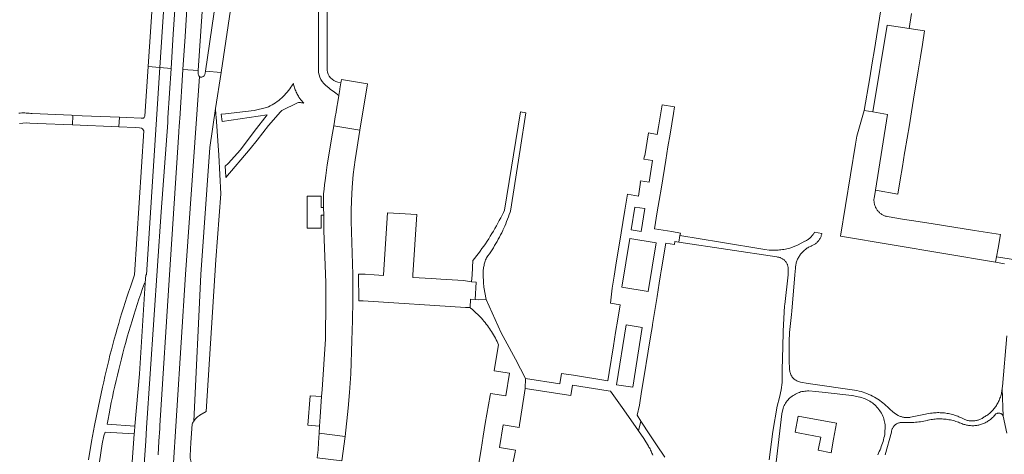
# Model space of a CAD drawing. Extents: x 152825 to 164088, y 457113 to 463005.
# Tile 252 of 256: x 158428 to 158649, y 460710 to 460807. Entities that reach past the tile are written whole.
import ezdxf

# ---------------------------------------------------------------- set-up
doc = ezdxf.new("R2010")
doc.units = 0
doc.header["$LTSCALE"] = 0.5
for name, color, linetype, lineweight in [('B-PV-VH-GESLOTENVERHARDING_ASFALT-GV', 251, 'CONTINUOUS', 18), ('B-PV-VH-GESLOTENVERHARDING_BETON-GV', 251, 'CONTINUOUS', 18), ('B-PV-VH-GESLOTENVERHARDING_KUNSTSTOF-GV', 251, 'CONTINUOUS', 18), ('B-PV-VH-HALFVERHARDING_GRAVEL-GV', 251, 'CONTINUOUS', 18), ('B-PV-VH-OPENVERHARDING_BETONSTRAATSTEEN-GV', 251, 'CONTINUOUS', 18), ('B-PV-VH-OPENVERHARDING_STRAATBAKSTEEN-GV', 251, 'CONTINUOUS', 18)]:
    doc.layers.add(name, color=color, linetype=linetype, lineweight=lineweight)

msp = doc.modelspace()

# ---------------------------------------------------------------- linework, layer by layer
at = {"layer": 'B-PV-VH-GESLOTENVERHARDING_ASFALT-GV', "flags": 128}
for points in [[(158476.642, 460818.377), (158477.631, 460833.449), (158478.098, 460842.559), (158480.059, 460855.162), (158480.214, 460855.965), (158482.988, 460895.317), (158484.247, 460914.825), (158486.988, 460948.497), (158482.122, 460948.893), (158482.058, 460948.894), (158482.008, 460948.902), (158480.854, 460915.044), (158479.595, 460895.536), (158476.759, 460857.499), (158476.641, 460855.02), (158476.31, 460852.56), (158474.74, 460842.554), (158473.875, 460830.75), (158473.15, 460818.25), (158469.87, 460795.632), (158473.329, 460795.352), (158476.5, 460816.544), (158476.522, 460816.743)], [(158462.792, 460845.552), (158460.25, 460845.69), (158456.969, 460796.69), (158459.618, 460796.471)], [(158465.421, 460845.405), (158462.792, 460845.552), (158459.618, 460796.471), (158462.12, 460796.264), (158462.598, 460803.932)], [(158456.344, 460748.106), (158455.073, 460727.786), (158454.023, 460716.053), (158453.92, 460714.823), (158453.88, 460714.277), (158452.953, 460701.632), (158453.435, 460701.773), (158454.903, 460702.495), (158455.772, 460703.14), (158456.429, 460712.779), (158456.627, 460715.69), (158459.926, 460764.113), (158461.363, 460784.125), (158461.428, 460785.168), (158462.12, 460796.264), (158459.618, 460796.471), (158456.613, 460749.999), (158456.462, 460750)], [(158472.183, 460785.88), (158472.117, 460787.254), (158470.811, 460778.526), (158468.823, 460750.054), (158467.208, 460717.188), (158467.505, 460717.581), (158467.68, 460717.774), (158467.867, 460717.956), (158468.065, 460718.126), (158468.272, 460718.283), (158468.489, 460718.428), (158468.58, 460718.483), (158469.966, 460719.295), (158472.169, 460753.35), (158473.257, 460768.115), (158472.845, 460776.811), (158472.207, 460785.379)], [(158440.113, 460785.734), (158440.024, 460783.6), (158450.437, 460783.156), (158450.526, 460785.301)]]:
    msp.add_lwpolyline(points, close=True, dxfattribs=at)
for points in [[(158495.14, 460851.999), (158495.14, 460839.286), (158495.155, 460795.937)], [(158497.155, 460795.905), (158497.14, 460839.405), (158497.14, 460852.273)], [(158466.429, 460821.959), (158465.268, 460803.454), (158464.781, 460796.044), (158468.21, 460795.766), (158469.391, 460813.485)], [(158446.075, 460708.058), (158446.656, 460712.102), (158447.046, 460713.847), (158447.338, 460714.701), (158453.88, 460714.277), (158453.92, 460714.823), (158454.023, 460716.053), (158447.8, 460716.47), (158448.001, 460717.581), (158448.233, 460718.824), (158448.473, 460720.066), (158448.721, 460721.306), (158448.977, 460722.545), (158449.241, 460723.782), (158449.512, 460725.017), (158449.791, 460726.25), (158450.079, 460727.482), (158450.374, 460728.712), (158450.676, 460729.94), (158450.987, 460731.166), (158451.305, 460732.39), (158451.631, 460733.612), (158451.964, 460734.832), (158452.306, 460736.049), (158452.655, 460737.265), (158453.011, 460738.478), (158453.376, 460739.689), (158453.748, 460740.898), (158454.128, 460742.104), (158454.515, 460743.308), (158454.91, 460744.51), (158455.312, 460745.709), (158455.722, 460746.905), (158456.14, 460748.099), (158456.344, 460748.106), (158456.462, 460750), (158456.613, 460749.999), (158459.618, 460796.471), (158456.969, 460796.69), (158456.223, 460785.542), (158456.092, 460785.284), (158455.951, 460785.146), (158455.763, 460785.1), (158455.43, 460785.101), (158452.239, 460785.23), (158450.526, 460785.301), (158450.437, 460783.156), (158454.048, 460783.001), (158455.06, 460782.958), (158455.472, 460782.835), (158455.705, 460782.688), (158455.868, 460782.517), (158456.02, 460782.281), (158453.913, 460750), (158453.416, 460748.436), (158453.01, 460747.275), (158452.612, 460746.111), (158452.221, 460744.945), (158451.838, 460743.776), (158451.462, 460742.605), (158451.094, 460741.431), (158450.734, 460740.255), (158450.381, 460739.077), (158450.036, 460737.896), (158449.699, 460736.713), (158449.37, 460735.528), (158449.048, 460734.341), (158448.734, 460733.152), (158448.427, 460731.961), (158448.129, 460730.768), (158447.838, 460729.573), (158447.555, 460728.376), (158447.28, 460727.177), (158447.012, 460725.976), (158446.752, 460724.774), (158445.811, 460720.536), (158444.918, 460716.152), (158444.25, 460712.626), (158443.63, 460708.478)], [(158468.51, 460794.423), (158465.343, 460750.011), (158461.492, 460689.078), (158465.187, 460688.848), (158465.812, 460696.682), (158466.693, 460707.722), (158466.627, 460707.922), (158466.545, 460708.226), (158466.478, 460708.533), (158466.427, 460708.843), (158466.391, 460709.155), (158466.377, 460709.35), (158466.521, 460712.372), (158466.821, 460716.477), (158466.93, 460716.713), (158467.054, 460716.943), (158467.191, 460717.165), (158467.208, 460717.188), (158468.823, 460750.054), (158470.811, 460778.526), (158472.117, 460787.254), (158473.329, 460795.352), (158469.87, 460795.632), (158469.805, 460795.181)], [(158468.175, 460795.244), (158468.21, 460795.766), (158464.781, 460796.044), (158464.063, 460784.997), (158464.02, 460784.343), (158463.995, 460783.954), (158463.963, 460783.471)], [(158461.492, 460689.078), (158465.343, 460750.011), (158468.51, 460794.423)], [(158499.755, 460790.214), (158499.977, 460791.535), (158500, 460791.672), (158500.209, 460793.068), (158499.517, 460793.215)], [(158428.134, 460783.925), (158428.895, 460784.001), (158429.658, 460784.03), (158430.422, 460784.01), (158432.193, 460783.934), (158440.024, 460783.6), (158440.113, 460785.734), (158439.762, 460785.749), (158430.975, 460786.152), (158430.659, 460786.192), (158430.325, 460786.224), (158429.99, 460786.25), (158429.654, 460786.267), (158429.319, 460786.277), (158428.982, 460786.278), (158428.645, 460786.27), (158428.31, 460786.254), (158427.975, 460786.231)], [(158463.963, 460783.471), (158463.864, 460781.945), (158461.786, 460749.999), (158459.618, 460716.174), (158459.578, 460715.544), (158459.393, 460712.634), (158459.199, 460709.605)]]:
    msp.add_lwpolyline(points, dxfattribs=at)
at = {"layer": 'B-PV-VH-GESLOTENVERHARDING_ASFALT-GV'}
for points in [[(158495.155, 460795.937, 0.2270113), (158497.175, 460792.13)], [(158499.517, 460793.215, -0.3317394), (158497.155, 460795.905)], [(158468.51, 460794.423, -0.2301562), (158468.175, 460795.244)], [(158468.999, 460794.335, -0.2001826), (158468.51, 460794.423)], [(158469.805, 460795.181, -0.33052), (158468.999, 460794.335)], [(158497.175, 460792.13, 0.002241), (158499.755, 460790.214)]]:
    msp.add_lwpolyline(points, format="xyb", dxfattribs=at)
at = {"layer": 'B-PV-VH-GESLOTENVERHARDING_BETON-GV', "flags": 128}
msp.add_lwpolyline([(158496.353, 460763.32), (158496.348, 460765.093), (158495.805, 460765.08), (158495.797, 460767.613), (158492.645, 460767.618), (158492.633, 460760.471), (158495.765, 460760.466), (158495.77, 460763.319)], close=True, dxfattribs=at)
at = {"layer": 'B-PV-VH-GESLOTENVERHARDING_KUNSTSTOF-GV', "flags": 128}
msp.add_lwpolyline([(158611.394, 460716.721), (158602.783, 460718.292), (158602.116, 460714.655), (158603.128, 460714.467), (158607.826, 460713.597), (158607.257, 460710.633), (158610.166, 460710.075), (158610.727, 460713.109)], close=True, dxfattribs=at)
at = {"layer": 'B-PV-VH-HALFVERHARDING_GRAVEL-GV', "flags": 128}
for points in [[(158489.614, 460792.71), (158489.578, 460792.897), (158489.198, 460792.343), (158488.997, 460792.032), (158488.741, 460791.664), (158488.472, 460791.305), (158488.19, 460790.957), (158487.897, 460790.618), (158487.591, 460790.29), (158487.273, 460789.973), (158486.945, 460789.668), (158486.606, 460789.374), (158486.257, 460789.093), (158485.898, 460788.824), (158485.529, 460788.569), (158485.152, 460788.326), (158484.766, 460788.098), (158484.373, 460787.883), (158483.972, 460787.682), (158483.564, 460787.495), (158480.768, 460786.838), (158478.836, 460786.622), (158474.328, 460786.119), (158473.369, 460786.012), (158473.548, 460784.361), (158483.69, 460785.888), (158480.75, 460782.15), (158477.685, 460778.022), (158474.966, 460774.926), (158474.268, 460774.328), (158474.423, 460772.024), (158474.432, 460771.82), (158479.878, 460778.252), (158481.406, 460780.184), (158484.003, 460783.47), (158486.649, 460786.538), (158486.982, 460786.802), (158490.467, 460788.565), (158490.693, 460788.594), (158490.92, 460788.606), (158491.148, 460788.603), (158491.374, 460788.583), (158491.599, 460788.548), (158491.821, 460788.497), (158491.864, 460788.483), (158491.247, 460789.216), (158490.8, 460789.834), (158490.671, 460790.041), (158490.538, 460790.267), (158490.413, 460790.497), (158490.295, 460790.731), (158490.183, 460790.968), (158490.079, 460791.209), (158489.983, 460791.453), (158489.894, 460791.7), (158489.812, 460791.949), (158489.739, 460792.201), (158489.672, 460792.455)], [(158541.707, 460786.275), (158540.468, 460786.505), (158536.904, 460764.457), (158536.65, 460763.927), (158536.353, 460763.325), (158536.048, 460762.727), (158535.737, 460762.131), (158535.418, 460761.54), (158535.092, 460760.953), (158534.76, 460760.369), (158534.42, 460759.79), (158534.074, 460759.214), (158533.721, 460758.643), (158533.361, 460758.076), (158532.994, 460757.513), (158532.62, 460756.955), (158532.24, 460756.401), (158531.854, 460755.852), (158531.461, 460755.307), (158531.061, 460754.767), (158530.655, 460754.232), (158530.243, 460753.702), (158529.824, 460753.177), (158529.636, 460750), (158529.54, 460748.419), (158530.569, 460748.334), (158530.306, 460744.439), (158531.165, 460744.369), (158532.762, 460744.469), (158532.265, 460747.214), (158532.218, 460748.231), (158532.135, 460750), (158532.132, 460750.071), (158532.126, 460750.325), (158532.129, 460750.579), (158532.139, 460750.833), (158532.158, 460751.087), (158532.184, 460751.339), (158532.219, 460751.591), (158532.261, 460751.842), (158532.311, 460752.091), (158532.369, 460752.339), (158532.435, 460752.585), (158532.508, 460752.828), (158532.589, 460753.069), (158532.678, 460753.307), (158532.774, 460753.543), (158532.877, 460753.775), (158533.197, 460754.222), (158533.511, 460754.673), (158533.818, 460755.129), (158534.119, 460755.589), (158534.412, 460756.054), (158534.699, 460756.523), (158534.979, 460756.996), (158535.253, 460757.473), (158535.519, 460757.953), (158535.778, 460758.438), (158536.03, 460758.927), (158536.275, 460759.419), (158536.513, 460759.914), (158536.552, 460759.999), (158536.743, 460760.413), (158536.966, 460760.916), (158537.182, 460761.421), (158537.391, 460761.93), (158537.592, 460762.441), (158537.786, 460762.956), (158537.972, 460763.473), (158538.15, 460763.993), (158538.236, 460764.251), (158540.386, 460778.104)]]:
    msp.add_lwpolyline(points, close=True, dxfattribs=at)
for points in [[(158622.268, 460709.574), (158623.671, 460714.656), (158623.679, 460714.735), (158623.699, 460714.874), (158623.728, 460715.01), (158623.764, 460715.145), (158623.808, 460715.278), (158623.859, 460715.408), (158623.918, 460715.535), (158623.983, 460715.658), (158624.056, 460715.778), (158624.136, 460715.893), (158624.222, 460716.003), (158624.314, 460716.108), (158624.411, 460716.208), (158624.515, 460716.302), (158624.624, 460716.389), (158624.737, 460716.471), (158624.855, 460716.546), (158624.977, 460716.614), (158625.103, 460716.675), (158625.232, 460716.728), (158625.364, 460716.775), (158625.498, 460716.813), (158625.635, 460716.844), (158625.773, 460716.867), (158625.911, 460716.882), (158626.051, 460716.889), (158626.191, 460716.888), (158626.33, 460716.879), (158626.469, 460716.862), (158626.846, 460716.844), (158627.223, 460716.834), (158627.6, 460716.831), (158627.978, 460716.837), (158628.355, 460716.851), (158628.731, 460716.873), (158629.108, 460716.902), (158629.483, 460716.94), (158629.858, 460716.986), (158630.231, 460717.04), (158630.603, 460717.101), (158630.974, 460717.17), (158631.344, 460717.248), (158631.711, 460717.333), (158631.87, 460717.372), (158631.954, 460717.39), (158632.259, 460717.452), (158632.566, 460717.506), (158632.874, 460717.552), (158633.183, 460717.59), (158633.493, 460717.62), (158633.803, 460717.642), (158634.114, 460717.656), (158634.426, 460717.662), (158634.737, 460717.66), (158635.048, 460717.65), (158635.359, 460717.632), (158635.669, 460717.606), (158635.979, 460717.572), (158636.287, 460717.53), (158636.595, 460717.481), (158636.901, 460717.423), (158637.205, 460717.358), (158637.508, 460717.284), (158637.808, 460717.203), (158638.107, 460717.115), (158638.403, 460717.018), (158638.696, 460716.914), (158638.987, 460716.803), (158639.275, 460716.684), (158639.483, 460716.596), (158639.694, 460716.515), (158639.908, 460716.441), (158640.125, 460716.376), (158640.343, 460716.317), (158640.564, 460716.267), (158640.786, 460716.225), (158641.01, 460716.19), (158641.234, 460716.163), (158641.46, 460716.144), (158641.686, 460716.134), (158641.912, 460716.131), (158642.138, 460716.136), (158642.364, 460716.149), (158642.589, 460716.17), (158642.813, 460716.2), (158643.037, 460716.237), (158643.258, 460716.282), (158643.478, 460716.334), (158643.696, 460716.395), (158643.912, 460716.463), (158644.125, 460716.539), (158644.335, 460716.622), (158644.543, 460716.712), (158644.747, 460716.81), (158644.947, 460716.915), (158645.144, 460717.027), (158645.336, 460717.146), (158645.524, 460717.272), (158645.708, 460717.404), (158645.886, 460717.543), (158646.06, 460717.688), (158646.229, 460717.839), (158646.392, 460717.995), (158646.549, 460718.158), (158646.701, 460718.326), (158646.846, 460718.499), (158646.925, 460718.598), (158646.984, 460718.657), (158647.055, 460718.719), (158647.131, 460718.774), (158647.212, 460718.823), (158647.297, 460718.864), (158647.384, 460718.898), (158647.475, 460718.925), (158647.567, 460718.944), (158647.661, 460718.955), (158647.755, 460718.958), (158647.849, 460718.953), (158647.942, 460718.94), (158648.034, 460718.919), (158648.124, 460718.891), (158648.211, 460718.854), (158648.294, 460718.811), (158648.374, 460718.761), (158648.449, 460718.704), (158648.519, 460718.641), (158648.584, 460718.573), (158648.642, 460718.499), (158648.694, 460718.42), (158648.739, 460718.337), (158648.753, 460718.308), (158648.531, 460724.43), (158648.521, 460724.337), (158648.488, 460724.077), (158648.446, 460723.819), (158648.398, 460723.562), (158648.341, 460723.306), (158648.276, 460723.052), (158648.203, 460722.801), (158648.123, 460722.551), (158648.036, 460722.305), (158647.941, 460722.061), (158647.838, 460721.82), (158647.728, 460721.582), (158647.611, 460721.348), (158647.487, 460721.117), (158647.356, 460720.891), (158647.218, 460720.668), (158647.073, 460720.45), (158646.955, 460720.278), (158646.815, 460720.085), (158646.668, 460719.898), (158646.515, 460719.715), (158646.356, 460719.538), (158646.191, 460719.366), (158646.02, 460719.2), (158645.844, 460719.039), (158645.663, 460718.885), (158645.476, 460718.737), (158645.285, 460718.595), (158645.089, 460718.459), (158644.888, 460718.331), (158644.684, 460718.209), (158644.475, 460718.094), (158644.325, 460717.985), (158644.167, 460717.881), (158644.006, 460717.784), (158643.84, 460717.694), (158643.671, 460717.611), (158643.498, 460717.535), (158643.323, 460717.466), (158643.144, 460717.405), (158642.963, 460717.352), (158642.78, 460717.306), (158642.596, 460717.268), (158642.41, 460717.238), (158642.222, 460717.216), (158642.034, 460717.202), (158641.846, 460717.196), (158641.657, 460717.198), (158641.469, 460717.208), (158641.281, 460717.225), (158641.094, 460717.251), (158640.909, 460717.285), (158640.725, 460717.326), (158640.543, 460717.376), (158640.363, 460717.433), (158640.186, 460717.497), (158640.012, 460717.569), (158639.841, 460717.648), (158639.673, 460717.735), (158639.397, 460717.873), (158639.118, 460718.004), (158638.835, 460718.128), (158638.549, 460718.244), (158638.26, 460718.353), (158637.969, 460718.455), (158637.675, 460718.548), (158637.378, 460718.634), (158637.08, 460718.713), (158636.779, 460718.783), (158636.477, 460718.846), (158636.174, 460718.901), (158635.869, 460718.948), (158635.562, 460718.988), (158635.255, 460719.019), (158634.948, 460719.042), (158634.639, 460719.057), (158634.331, 460719.065), (158634.022, 460719.064), (158633.714, 460719.055), (158633.405, 460719.038), (158633.098, 460719.014), (158632.791, 460718.981), (158632.485, 460718.94), (158632.475, 460718.939), (158631.919, 460718.844), (158631.368, 460718.722), (158627.968, 460718.016), (158627.822, 460717.991), (158627.643, 460717.967), (158627.463, 460717.951), (158627.282, 460717.943), (158627.101, 460717.944), (158626.92, 460717.952), (158626.74, 460717.968), (158626.561, 460717.992), (158626.383, 460718.024), (158626.206, 460718.064), (158626.032, 460718.112), (158625.859, 460718.167), (158625.69, 460718.23), (158625.523, 460718.3), (158625.36, 460718.378), (158625.218, 460718.453), (158624.378, 460718.968), (158623.914, 460719.307), (158623.429, 460719.766), (158622.701, 460720.425), (158622.494, 460720.624), (158622.149, 460720.936), (158621.793, 460721.236), (158621.428, 460721.524), (158621.053, 460721.799), (158620.767, 460721.994), (158620.668, 460722.061), (158620.275, 460722.31), (158619.874, 460722.545), (158619.464, 460722.766), (158619.048, 460722.972), (158618.624, 460723.165), (158618.194, 460723.342), (158617.758, 460723.505), (158617.317, 460723.653), (158616.871, 460723.785), (158616.421, 460723.902), (158615.967, 460724.004), (158604.984, 460725.587), (158603.272, 460725.919), (158603.058, 460725.97), (158602.849, 460726.036), (158602.646, 460726.117), (158602.449, 460726.212), (158602.26, 460726.322), (158602.079, 460726.445), (158601.907, 460726.581), (158601.747, 460726.729), (158601.597, 460726.888), (158601.459, 460727.058), (158601.334, 460727.238), (158601.223, 460727.426), (158601.126, 460727.622), (158601.043, 460727.825), (158600.975, 460728.033), (158600.923, 460728.245), (158600.886, 460728.461), (158600.865, 460728.679), (158600.77, 460730.879), (158600.762, 460731.135), (158600.748, 460731.563), (158600.733, 460732.246), (158600.727, 460732.93), (158600.728, 460733.614), (158600.738, 460734.298), (158600.755, 460734.981), (158600.781, 460735.665), (158600.815, 460736.348), (158600.856, 460737.031), (158600.906, 460737.713), (158600.963, 460738.394), (158601.029, 460739.075), (158601.102, 460739.755), (158601.183, 460740.434), (158601.273, 460741.112), (158601.37, 460741.789), (158602.007, 460750), (158602.147, 460751.497), (158602.158, 460751.624), (158602.182, 460751.838), (158602.215, 460752.052), (158602.255, 460752.263), (158602.304, 460752.474), (158602.36, 460752.682), (158602.423, 460752.888), (158602.495, 460753.092), (158602.573, 460753.292), (158602.659, 460753.49), (158602.753, 460753.685), (158602.854, 460753.875), (158602.961, 460754.062), (158603.076, 460754.245), (158603.197, 460754.424), (158603.324, 460754.597), (158603.459, 460754.766), (158603.599, 460754.93), (158603.745, 460755.089), (158603.897, 460755.242), (158604.054, 460755.389), (158604.217, 460755.53), (158604.385, 460755.666), (158604.558, 460755.795), (158604.736, 460755.917), (158604.918, 460756.033), (158605.104, 460756.142), (158605.294, 460756.244), (158605.488, 460756.338), (158605.685, 460756.426), (158605.746, 460756.449), (158605.906, 460756.516), (158606.064, 460756.591), (158606.218, 460756.673), (158606.367, 460756.761), (158606.513, 460756.857), (158606.654, 460756.959), (158606.791, 460757.067), (158606.922, 460757.182), (158607.048, 460757.302), (158607.168, 460757.429), (158607.282, 460757.56), (158607.39, 460757.697), (158607.492, 460757.838), (158607.587, 460757.984), (158607.675, 460758.134), (158607.756, 460758.288), (158607.831, 460758.446), (158607.897, 460758.607), (158607.957, 460758.771), (158608.009, 460758.937), (158608.053, 460759.106), (158608.089, 460759.276), (158606.429, 460759.521), (158606.33, 460759.35), (158606.323, 460759.338), (158606.224, 460759.183), (158606.111, 460759.02), (158605.992, 460758.862), (158605.867, 460758.708), (158605.735, 460758.56), (158605.598, 460758.418), (158605.455, 460758.281), (158605.307, 460758.15), (158605.153, 460758.025), (158604.995, 460757.907), (158604.831, 460757.795), (158604.664, 460757.689), (158604.492, 460757.591), (158604.317, 460757.499), (158604.292, 460757.487), (158602.743, 460756.67), (158601.102, 460756.057), (158600.869, 460755.989), (158600.548, 460755.902), (158600.226, 460755.823), (158599.902, 460755.752), (158599.576, 460755.689), (158599.249, 460755.633), (158598.921, 460755.586), (158598.592, 460755.546), (158598.262, 460755.515), (158597.931, 460755.491), (158597.599, 460755.475), (158597.268, 460755.468), (158596.936, 460755.468), (158596.604, 460755.477), (158596.273, 460755.493), (158595.3, 460755.653), (158585.358, 460757.287), (158576.264, 460758.805), (158576.038, 460757.32), (158597.964, 460753.976), (158597.986, 460753.975), (158598.133, 460753.963), (158598.278, 460753.943), (158598.423, 460753.915), (158598.566, 460753.879), (158598.706, 460753.836), (158598.845, 460753.785), (158598.98, 460753.727), (158599.111, 460753.661), (158599.24, 460753.588), (158599.363, 460753.509), (158599.483, 460753.423), (158599.597, 460753.33), (158599.707, 460753.232), (158599.81, 460753.127), (158599.909, 460753.017), (158599.928, 460752.994), (158600, 460752.902), (158600.086, 460752.782), (158600.165, 460752.658), (158600.237, 460752.53), (158600.302, 460752.398), (158600.359, 460752.262), (158600.409, 460752.124), (158600.452, 460751.983), (158600.487, 460751.84), (158600.514, 460751.695), (158600.533, 460751.549), (158600.545, 460751.402), (158600.548, 460751.255), (158600.543, 460751.108), (158600.52, 460750), (158599.751, 460743.283), (158599.717, 460742.987), (158599.408, 460737.35), (158599.387, 460736.961), (158599.241, 460731.162), (158599.235, 460730.927), (158599.172, 460729.067), (158599.214, 460727.503), (158599.183, 460725.855), (158598.932, 460724.145), (158598.56, 460722.434), (158598.049, 460720.522), (158597.117, 460714.848), (158596.27, 460708.492)], [(158651.519, 460753.327), (158647.255, 460754.016), (158647.029, 460752.794), (158649.051, 460752.467)], [(158649.6, 460736.267), (158648.566, 460724.906), (158648.564, 460724.859), (158648.546, 460724.598), (158648.531, 460724.43), (158648.753, 460718.308), (158648.777, 460718.251), (158649.582, 460714.475)], [(158597.823, 460707.987), (158599.144, 460718.77), (158599.378, 460720.057), (158599.384, 460720.073), (158599.501, 460720.359), (158599.632, 460720.639), (158599.777, 460720.912), (158599.937, 460721.176), (158600.11, 460721.432), (158600.296, 460721.679), (158600.494, 460721.916), (158600.705, 460722.142), (158600.927, 460722.357), (158601.159, 460722.56), (158601.402, 460722.751), (158601.655, 460722.93), (158601.916, 460723.094), (158602.186, 460723.245), (158602.463, 460723.382), (158602.747, 460723.505), (158603.036, 460723.612), (158603.331, 460723.705), (158603.63, 460723.782), (158603.933, 460723.843), (158604.239, 460723.889), (158604.546, 460723.919), (158604.855, 460723.933), (158605.164, 460723.93), (158606.732, 460723.839), (158608.794, 460723.604), (158614.778, 460722.921), (158614.908, 460722.894), (158616.629, 460722.53), (158616.659, 460722.523), (158616.991, 460722.439), (158617.319, 460722.339), (158617.641, 460722.225), (158617.958, 460722.095), (158618.269, 460721.95), (158618.573, 460721.791), (158618.868, 460721.618), (158619.156, 460721.432), (158619.434, 460721.232), (158619.703, 460721.02), (158619.961, 460720.795), (158620.209, 460720.558), (158620.446, 460720.31), (158620.67, 460720.052), (158620.883, 460719.783), (158621.082, 460719.504), (158621.268, 460719.217), (158621.438, 460718.926), (158621.441, 460718.921), (158621.6, 460718.617), (158621.744, 460718.307), (158621.874, 460717.989), (158621.988, 460717.667), (158622.088, 460717.339), (158622.172, 460717.007), (158622.24, 460716.671), (158622.293, 460716.332), (158622.207, 460714.185), (158622.118, 460713.788), (158622.021, 460713.393), (158621.916, 460713.001), (158621.804, 460712.61), (158621.684, 460712.222), (158621.557, 460711.836), (158621.422, 460711.453), (158621.279, 460711.072), (158621.129, 460710.694), (158620.972, 460710.32), (158620.807, 460709.948), (158620.635, 460709.58)], [(158572.856, 460709.065), (158571.025, 460711.832), (158569.512, 460714.119), (158567.476, 460717.184), (158566.963, 460715.022), (158568.132, 460713.267), (158569.176, 460711.576), (158569.313, 460711.359), (158569.443, 460711.139), (158569.566, 460710.914), (158569.682, 460710.685), (158569.79, 460710.453), (158569.892, 460710.218), (158569.986, 460709.98), (158570.072, 460709.739), (158570.151, 460709.495)]]:
    msp.add_lwpolyline(points, dxfattribs=at)
at = {"layer": 'B-PV-VH-OPENVERHARDING_BETONSTRAATSTEEN-GV', "flags": 128}
for points in [[(158469.805, 460795.181), (158469.87, 460795.632), (158473.15, 460818.25)], [(158469.391, 460813.485), (158468.21, 460795.766), (158468.175, 460795.244)], [(158621.384, 460809.881), (158620.336, 460803.353), (158619.88, 460800.515), (158619.405, 460797.557), (158618.859, 460794.14), (158617.57, 460786.828), (158619.488, 460786.529), (158622.732, 460805.991), (158627.652, 460805.232), (158628.182, 460808.56)], [(158538.724, 460707.32), (158539.295, 460710.216), (158539.363, 460710.629), (158535.756, 460711.214), (158536.59, 460716.342), (158540.207, 460715.753), (158540.297, 460716.297), (158541.227, 460722.527), (158541.52, 460724.489), (158541.644, 460726.736), (158539.346, 460731.057), (158537.076, 460735.327), (158536.173, 460736.959), (158532.762, 460744.469), (158531.165, 460744.369), (158530.306, 460744.439), (158529.271, 460744.513), (158529.186, 460742.617), (158529.318, 460742.511), (158529.64, 460742.245), (158529.957, 460741.973), (158530.268, 460741.695), (158530.574, 460741.411), (158530.875, 460741.121), (158531.17, 460740.825), (158531.46, 460740.524), (158531.743, 460740.218), (158532.021, 460739.905), (158532.292, 460739.588), (158532.558, 460739.266), (158532.817, 460738.938), (158533.07, 460738.606), (158533.317, 460738.269), (158533.557, 460737.927), (158533.79, 460737.581), (158534.017, 460737.23), (158534.237, 460736.875), (158534.45, 460736.516), (158534.656, 460736.152), (158534.855, 460735.785), (158535.048, 460735.415), (158535.233, 460735.04), (158535.41, 460734.662), (158535.581, 460734.281), (158534.69, 460728.949), (158534.604, 460728.433), (158537.993, 460727.898), (158537.188, 460722.799), (158533.752, 460723.342), (158533.682, 460722.924), (158532.608, 460716.616), (158532.148, 460713.767), (158531.667, 460710.781), (158530.611, 460704.559)]]:
    msp.add_lwpolyline(points, dxfattribs=at)
for points in [[(158627.652, 460805.232), (158622.732, 460805.991), (158619.488, 460786.529), (158622.796, 460785.936), (158621.601, 460778.362), (158620.122, 460768.994), (158625.154, 460768.091), (158625.67, 460771.281), (158626.163, 460774.298), (158626.643, 460777.237), (158626.713, 460777.65), (158627.722, 460783.601), (158628.203, 460786.549), (158628.664, 460789.372), (158629.704, 460795.727), (158630.212, 460798.84), (158630.663, 460801.602), (158631.131, 460804.695)], [(158498.615, 460783.408), (158500, 460783.171), (158504.481, 460782.403), (158506.175, 460792.845), (158500.315, 460793.776), (158500.245, 460793.309), (158500.209, 460793.068), (158500, 460791.672), (158499.977, 460791.535), (158499.755, 460790.214), (158499.438, 460788.323), (158499.384, 460787.999), (158499.045, 460785.973), (158499.029, 460785.875)], [(158566.963, 460715.022), (158567.476, 460717.184), (158566.697, 460718.499), (158567.192, 460720.768), (158567.666, 460723.787), (158568.146, 460726.845), (158569.146, 460732.882), (158569.665, 460736.04), (158570.083, 460738.58), (158570.129, 460738.862), (158571.168, 460745.095), (158571.603, 460748.095), (158571.88, 460750), (158572.031, 460750.889), (158573.081, 460757.056), (158575.011, 460756.763), (158575.118, 460757.46), (158576.038, 460757.32), (158576.264, 460758.805), (158576.354, 460759.348), (158574.43, 460759.669), (158570.552, 460760.304), (158571.179, 460764.105), (158571.599, 460766.652), (158572.085, 460769.6), (158573.089, 460775.688), (158573.578, 460778.652), (158574.053, 460781.535), (158574.821, 460786.185), (158575.058, 460787.673), (158572.287, 460788.118), (158571.435, 460783.157), (158571.141, 460781.43), (158569.238, 460781.8), (158568.398, 460776.648), (158568.276, 460776.668), (158568.157, 460775.926), (158570.128, 460775.609), (158569.348, 460770.753), (158567.377, 460771.07), (158567.326, 460770.754), (158567.438, 460770.736), (158566.931, 460767.619), (158564.472, 460768.053), (158563.869, 460764.506), (158563.42, 460761.683), (158563.054, 460759.38), (158561.898, 460752.121), (158561.509, 460749.677), (158561.085, 460747.015), (158560.658, 460743.63), (158562.858, 460743.272), (158562.311, 460740.059), (158561.834, 460737.052), (158561.363, 460734.082), (158560.405, 460728.065), (158560.105, 460726.18), (158552.352, 460727.443), (158549.692, 460727.876), (158549.332, 460725.49), (158541.644, 460726.736), (158541.52, 460724.489), (158551.776, 460722.89), (158552.123, 460725.192), (158560.165, 460723.936), (158560.688, 460723.875), (158563.641, 460719.709)], [(158498.615, 460783.408), (158498.2, 460780.93), (158497.481, 460776.817), (158497.13, 460774.64), (158496.823, 460772.233), (158496.667, 460771.123), (158496.545, 460770.165), (158496.429, 460769.192), (158496.339, 460768.169), (158496.348, 460765.093), (158496.353, 460763.32), (158496.363, 460759.926), (158496.696, 460752.066), (158496.82, 460748.263), (158496.811, 460744.106), (158496.776, 460735.516), (158496.001, 460724.267), (158495.893, 460722.702), (158495.578, 460718.126), (158495.434, 460716.041), (158495.326, 460714.48), (158501.188, 460713.704), (158501.84, 460720.054), (158502.161, 460723.554), (158502.432, 460727.742), (158502.685, 460735.266), (158502.804, 460739.746), (158502.922, 460744.224), (158502.863, 460750.041), (158502.528, 460762.03), (158502.513, 460764.325), (158502.562, 460766.619), (158502.718, 460769.534), (158502.978, 460772.441), (158503.172, 460774.097), (158503.401, 460775.749), (158504.481, 460782.403), (158500, 460783.171)], [(158565.354, 460760.055), (158566.15, 460765.177), (158568.386, 460764.814), (158567.589, 460759.692)], [(158517.238, 460763.472), (158510.689, 460763.902), (158509.78, 460750), (158509.767, 460749.84), (158507.698, 460750), (158505.663, 460750.157), (158504.146, 460750.094), (158504.147, 460750), (158504.207, 460744.169), (158505.173, 460744.128), (158528.136, 460742.665), (158529.186, 460742.617), (158529.271, 460744.513), (158530.306, 460744.439), (158530.569, 460748.334), (158529.54, 460748.419), (158527.676, 460748.669), (158522.631, 460748.993), (158520.532, 460749.129), (158516.32, 460749.401), (158516.36, 460749.999)], [(158563.249, 460747.196), (158565.025, 460758.09), (158570.913, 460757.117), (158569.138, 460746.224)], [(158561.998, 460725.335), (158564.161, 460738.78), (158567.819, 460738.191), (158565.655, 460724.746)], [(158495.578, 460718.126), (158495.893, 460722.702), (158493.332, 460722.854), (158492.779, 460716.252), (158495.434, 460716.041)], [(158495.326, 460714.48), (158495.181, 460712.367), (158495.107, 460710.692), (158494.928, 460708.934), (158500.458, 460708.221), (158501.188, 460713.704)]]:
    msp.add_lwpolyline(points, close=True, dxfattribs=at)
at = {"layer": 'B-PV-VH-OPENVERHARDING_BETONSTRAATSTEEN-GV'}
for points in [[(158468.175, 460795.244, 0.2301562), (158468.51, 460794.423)], [(158468.51, 460794.423, 0.2001826), (158468.999, 460794.335)], [(158468.999, 460794.335, 0.33052), (158469.805, 460795.181)]]:
    msp.add_lwpolyline(points, format="xyb", dxfattribs=at)
at = {"layer": 'B-PV-VH-OPENVERHARDING_STRAATBAKSTEEN-GV', "flags": 128}
msp.add_lwpolyline([(158619.488, 460786.529), (158617.57, 460786.828), (158615.934, 460781.09), (158615.657, 460779.313), (158612.241, 460758.664), (158647.029, 460752.794), (158647.255, 460754.016), (158647.608, 460755.946), (158648.154, 460759.017), (158642.333, 460759.913), (158633.031, 460761.376), (158628.701, 460762.074), (158626.632, 460762.406), (158622.729, 460763.033), (158622.641, 460763.054), (158622.474, 460763.099), (158622.308, 460763.153), (158622.145, 460763.214), (158621.986, 460763.282), (158621.829, 460763.358), (158621.676, 460763.441), (158621.527, 460763.53), (158621.383, 460763.627), (158621.242, 460763.73), (158621.107, 460763.839), (158620.977, 460763.955), (158620.853, 460764.076), (158620.734, 460764.203), (158620.621, 460764.335), (158620.515, 460764.472), (158620.414, 460764.615), (158620.321, 460764.761), (158620.234, 460764.912), (158620.154, 460765.066), (158620.082, 460765.224), (158620.017, 460765.385), (158619.959, 460765.549), (158619.909, 460765.716), (158619.866, 460765.885), (158619.832, 460766.055), (158619.805, 460766.227), (158619.786, 460766.4), (158619.775, 460766.573), (158619.773, 460766.747), (158619.778, 460766.921), (158619.791, 460767.094), (158620.122, 460768.994), (158621.601, 460778.362), (158622.796, 460785.936)], close=True, dxfattribs=at)

doc.saveas('drawing.dxf')
